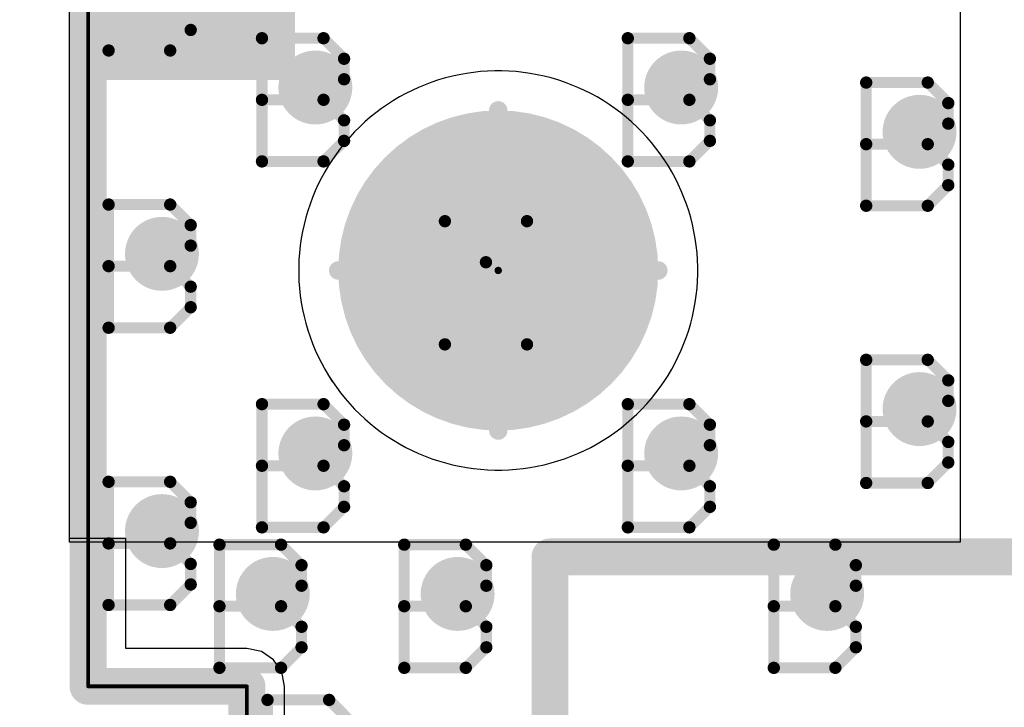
# Model space of a CAD drawing. Extents: x -1.6 to 9, y -2.8 to 5.2.
# Tile 32 of 197: x -0.019 to 0.248, y 0.669 to 0.855. Entities that reach past the tile are written whole.
import ezdxf

# ---------------------------------------------------------------- set-up
doc = ezdxf.new("R2010")
doc.units = 0
doc.layers.get('0').update_dxf_attribs({"linetype": 'CONTINUOUS'})
for name, color, linetype in [('dfn6-15-57-c_board_dimension', 6, 'CONTINUOUS'), ('dfn6-15-57-c_copper_signal_1', 1, 'CONTINUOUS'), ('dfn6-15-57-c_copper_signal_2', 1, 'CONTINUOUS'), ('dfn6-15-57-c_copper_signal_bot', 5, 'CONTINUOUS'), ('dfn6-15-57-c_copper_signal_top', 1, 'CONTINUOUS'), ('dfn6-15-57-c_document', 1, 'CONTINUOUS'), ('dfn6-15-57-c_drawing_1', 1, 'CONTINUOUS'), ('dfn6-15-57-c_drillmap_1', 1, 'CONTINUOUS'), ('dfn6-15-57-c_npth_drill', 1, 'CONTINUOUS'), ('dfn6-15-57-c_profile', 1, 'CONTINUOUS'), ('dfn6-15-57-c_pth_drill', 1, 'CONTINUOUS'), ('dfn6-15-57-c_soldermask_bot', 1, 'CONTINUOUS'), ('dfn6-15-57-c_soldermask_top', 1, 'CONTINUOUS')]:
    doc.layers.add(name, color=color, linetype=linetype)

# ---------------------------------------------------------------- blocks, each defined once
blk = doc.blocks.new('D10')
at = {"const_width": 0.115}
blk.add_lwpolyline([(-0.025, 0), (0.025, 0)], dxfattribs=at)
blk = doc.blocks.new('D15')
at = {"const_width": 0.01}
blk.add_lwpolyline([(-0.005, 0, 1), (0.005, 0, 1)], format="xyb", close=True, dxfattribs=at)
blk = doc.blocks.new('D19')
at = {"const_width": 0.27}
blk.add_lwpolyline([(-0.025, 0), (0.025, 0)], dxfattribs=at)
blk = doc.blocks.new('D21')
at = {"const_width": 0.27}
blk.add_lwpolyline([(-0.025, 0), (0.025, 0)], dxfattribs=at)
blk = doc.blocks.new('D23')
at = {"const_width": 0.272}
blk.add_lwpolyline([(-0.026, 0), (0.026, 0)], dxfattribs=at)
blk = doc.blocks.new('D24')
at = {"const_width": 0.001}
blk.add_lwpolyline([(-0.0005, 0, 1), (0.0005, 0, 1)], format="xyb", close=True, dxfattribs=at)
blk = doc.blocks.new('D29')
at = {"const_width": 0.006}
blk.add_lwpolyline([(-0.003, 0, 1), (0.003, 0, 1)], format="xyb", close=True, dxfattribs=at)
blk = doc.blocks.new('D31')
at = {"const_width": 0.005}
blk.add_lwpolyline([(-0.0025, 0, 1), (0.0025, 0, 1)], format="xyb", close=True, dxfattribs=at)
blk = doc.blocks.new('D36')
at = {"const_width": 0.0005}
blk.add_lwpolyline([(-0.00025, 0, 1), (0.00025, 0, 1)], format="xyb", close=True, dxfattribs=at)
blk = doc.blocks.new('D37')
at = {"const_width": 0.043305}
blk.add_lwpolyline([(-0.021653, 0, 1), (0.021653, 0, 1)], format="xyb", close=True, dxfattribs=at)
blk = doc.blocks.new('D38')
at = {"const_width": 0.005}
blk.add_lwpolyline([(-0.0025, 0, 1), (0.0025, 0, 1)], format="xyb", close=True, dxfattribs=at)
blk = doc.blocks.new('D42')
at = {"const_width": 0.001667}
blk.add_lwpolyline([(-0.000833, 0, 1), (0.000833, 0, 1)], format="xyb", close=True, dxfattribs=at)
blk = doc.blocks.new('D25')
at = {"const_width": 0.0025}
blk.add_lwpolyline([(-0.00125, 0, 1), (0.00125, 0, 1)], format="xyb", close=True, dxfattribs=at)

msp = doc.modelspace()

# ---------------------------------------------------------------- linework, layer by layer
at = {"layer": 'dfn6-15-57-c_board_dimension', "color": 6, "const_width": 0.01}
for points in [[(0, 0.675), (0, 1.5)], [(0, 0.675), (0.043, 0.675)], [(0.043, 0), (0.043, 0.675)]]:
    msp.add_lwpolyline(points, dxfattribs=at)
at = {"layer": 'dfn6-15-57-c_copper_signal_1', "color": 1}
for points in [[(0.053195, 0.585), (0.053195, 0.675), (0.052419, 0.678901), (0.050209, 0.682209), (0.046901, 0.684419), (0.042999, 0.685195), (0.010195, 0.685195), (0.010195, 0.715), (-0.005, 0.715), (-0.005, 1.235), (0.010195, 1.235), (0.010195, 1.489805), (0.589805, 1.489805), (0.589805, 1.235)], [(0.111, 0.8415), (0.110036, 0.841491), (0.10811, 0.841423), (0.106187, 0.841285), (0.10427, 0.841079), (0.102362, 0.840805), (0.100465, 0.840462), (0.098581, 0.840053), (0.096714, 0.839576), (0.094864, 0.839033), (0.093035, 0.838424), (0.091229, 0.83775), (0.089448, 0.837013), (0.087694, 0.836212), (0.085971, 0.835349), (0.084279, 0.834425), (0.082621, 0.833442), (0.080999, 0.832399), (0.079416, 0.8313), (0.077873, 0.830145), (0.076371, 0.828935), (0.074915, 0.827673), (0.073504, 0.826359), (0.072141, 0.824996), (0.070827, 0.823585), (0.069565, 0.822128), (0.068355, 0.820627), (0.0672, 0.819084), (0.066101, 0.817501), (0.065058, 0.815879), (0.064075, 0.814221), (0.063151, 0.812529), (0.062288, 0.810806), (0.061487, 0.809052), (0.06075, 0.807271), (0.060076, 0.805465), (0.059467, 0.803636), (0.058924, 0.801786), (0.058447, 0.799918), (0.058038, 0.798037), (0.058037, 0.798033), (0.057695, 0.796138), (0.057421, 0.79423), (0.057215, 0.792313), (0.057077, 0.79039), (0.057009, 0.788464), (0.057, 0.7875), (0.057009, 0.786536), (0.057077, 0.78461), (0.057215, 0.782687), (0.057421, 0.78077), (0.057695, 0.778862), (0.058037, 0.776967), (0.058038, 0.776963), (0.058447, 0.775081), (0.058924, 0.773214), (0.059467, 0.771364), (0.060076, 0.769535), (0.06075, 0.767729), (0.061487, 0.765948), (0.062288, 0.764194), (0.063151, 0.762471), (0.064075, 0.760779), (0.065058, 0.759121), (0.066101, 0.757499), (0.0672, 0.755916), (0.068355, 0.754372), (0.069565, 0.752871), (0.070827, 0.751415), (0.072141, 0.750004), (0.073504, 0.748641), (0.074915, 0.747327), (0.076371, 0.746065), (0.077873, 0.744855), (0.079416, 0.7437), (0.080999, 0.742601), (0.082621, 0.741558), (0.084279, 0.740575), (0.085971, 0.739651), (0.087694, 0.738788), (0.089448, 0.737987), (0.091229, 0.73725), (0.093035, 0.736576), (0.094864, 0.735967), (0.096714, 0.735424), (0.098581, 0.734947), (0.100463, 0.734538), (0.100467, 0.734537), (0.102362, 0.734195), (0.10427, 0.733921), (0.106187, 0.733715), (0.10811, 0.733577), (0.110036, 0.733509), (0.111, 0.7335), (0.111964, 0.733509), (0.11389, 0.733577), (0.115813, 0.733715), (0.11773, 0.733921), (0.119638, 0.734195), (0.121533, 0.734537), (0.121537, 0.734538), (0.123418, 0.734947), (0.125286, 0.735424), (0.127136, 0.735967), (0.128965, 0.736576), (0.130771, 0.73725), (0.132552, 0.737987), (0.134305, 0.738788), (0.136029, 0.739651), (0.137721, 0.740575), (0.139379, 0.741558), (0.141001, 0.742601), (0.142584, 0.7437), (0.144127, 0.744855), (0.145628, 0.746065), (0.147085, 0.747327), (0.148496, 0.748641), (0.149859, 0.750004), (0.151173, 0.751415), (0.152435, 0.752871), (0.153645, 0.754372), (0.1548, 0.755916), (0.155899, 0.757499), (0.156941, 0.759121), (0.157925, 0.760779), (0.158849, 0.762471), (0.159712, 0.764194), (0.160513, 0.765948), (0.16125, 0.767729), (0.161924, 0.769535), (0.162533, 0.771364), (0.163076, 0.773214), (0.163553, 0.775081), (0.163962, 0.776965), (0.164305, 0.778862), (0.164579, 0.78077), (0.164785, 0.782687), (0.164923, 0.78461), (0.164991, 0.786536), (0.165, 0.7875), (0.164991, 0.788464), (0.164923, 0.79039), (0.164785, 0.792313), (0.164579, 0.79423), (0.164305, 0.796138), (0.163962, 0.798035), (0.163553, 0.799918), (0.163076, 0.801786), (0.162533, 0.803636), (0.161924, 0.805465), (0.16125, 0.807271), (0.160513, 0.809052), (0.159712, 0.810806), (0.158849, 0.812529), (0.157925, 0.814221), (0.156941, 0.815879), (0.155899, 0.817501), (0.1548, 0.819084), (0.153645, 0.820627), (0.152435, 0.822128), (0.151173, 0.823585), (0.149859, 0.824996), (0.148496, 0.826359), (0.147085, 0.827673), (0.145628, 0.828935), (0.144127, 0.830145), (0.142584, 0.8313), (0.141001, 0.832399), (0.139379, 0.833442), (0.137721, 0.834425), (0.136029, 0.835349), (0.134305, 0.836212), (0.132552, 0.837013), (0.130771, 0.83775), (0.128965, 0.838424), (0.127136, 0.839033), (0.125286, 0.839576), (0.123418, 0.840053), (0.121535, 0.840462), (0.119638, 0.840805), (0.11773, 0.841079), (0.115813, 0.841285), (0.11389, 0.841423), (0.111964, 0.841491), (0.111, 0.8415)]]:
    msp.add_lwpolyline(points, dxfattribs=at)
at = {"layer": 'dfn6-15-57-c_copper_signal_2', "color": 1}
for points in [[(0.053195, 0.585), (0.053195, 0.675), (0.052419, 0.678901), (0.050209, 0.682209), (0.046901, 0.684419), (0.042999, 0.685195), (0.010195, 0.685195), (0.010195, 0.715), (-0.005, 0.715), (-0.005, 1.235), (0.010195, 1.235), (0.010195, 1.489805), (0.589805, 1.489805), (0.589805, 1.235)], [(0.111, 0.8415), (0.110036, 0.841491), (0.10811, 0.841423), (0.106187, 0.841285), (0.10427, 0.841079), (0.102362, 0.840805), (0.100465, 0.840462), (0.098581, 0.840053), (0.096714, 0.839576), (0.094864, 0.839033), (0.093035, 0.838424), (0.091229, 0.83775), (0.089448, 0.837013), (0.087694, 0.836212), (0.085971, 0.835349), (0.084279, 0.834425), (0.082621, 0.833442), (0.080999, 0.832399), (0.079416, 0.8313), (0.077873, 0.830145), (0.076371, 0.828935), (0.074915, 0.827673), (0.073504, 0.826359), (0.072141, 0.824996), (0.070827, 0.823585), (0.069565, 0.822128), (0.068355, 0.820627), (0.0672, 0.819084), (0.066101, 0.817501), (0.065058, 0.815879), (0.064075, 0.814221), (0.063151, 0.812529), (0.062288, 0.810806), (0.061487, 0.809052), (0.06075, 0.807271), (0.060076, 0.805465), (0.059467, 0.803636), (0.058924, 0.801786), (0.058447, 0.799918), (0.058038, 0.798037), (0.058037, 0.798033), (0.057695, 0.796138), (0.057421, 0.79423), (0.057215, 0.792313), (0.057077, 0.79039), (0.057009, 0.788464), (0.057, 0.7875), (0.057009, 0.786536), (0.057077, 0.78461), (0.057215, 0.782687), (0.057421, 0.78077), (0.057695, 0.778862), (0.058037, 0.776967), (0.058038, 0.776963), (0.058447, 0.775081), (0.058924, 0.773214), (0.059467, 0.771364), (0.060076, 0.769535), (0.06075, 0.767729), (0.061487, 0.765948), (0.062288, 0.764194), (0.063151, 0.762471), (0.064075, 0.760779), (0.065058, 0.759121), (0.066101, 0.757499), (0.0672, 0.755916), (0.068355, 0.754372), (0.069565, 0.752871), (0.070827, 0.751415), (0.072141, 0.750004), (0.073504, 0.748641), (0.074915, 0.747327), (0.076371, 0.746065), (0.077873, 0.744855), (0.079416, 0.7437), (0.080999, 0.742601), (0.082621, 0.741558), (0.084279, 0.740575), (0.085971, 0.739651), (0.087694, 0.738788), (0.089448, 0.737987), (0.091229, 0.73725), (0.093035, 0.736576), (0.094864, 0.735967), (0.096714, 0.735424), (0.098581, 0.734947), (0.100463, 0.734538), (0.100467, 0.734537), (0.102362, 0.734195), (0.10427, 0.733921), (0.106187, 0.733715), (0.10811, 0.733577), (0.110036, 0.733509), (0.111, 0.7335), (0.111964, 0.733509), (0.11389, 0.733577), (0.115813, 0.733715), (0.11773, 0.733921), (0.119638, 0.734195), (0.121533, 0.734537), (0.121537, 0.734538), (0.123418, 0.734947), (0.125286, 0.735424), (0.127136, 0.735967), (0.128965, 0.736576), (0.130771, 0.73725), (0.132552, 0.737987), (0.134305, 0.738788), (0.136029, 0.739651), (0.137721, 0.740575), (0.139379, 0.741558), (0.141001, 0.742601), (0.142584, 0.7437), (0.144127, 0.744855), (0.145628, 0.746065), (0.147085, 0.747327), (0.148496, 0.748641), (0.149859, 0.750004), (0.151173, 0.751415), (0.152435, 0.752871), (0.153645, 0.754372), (0.1548, 0.755916), (0.155899, 0.757499), (0.156941, 0.759121), (0.157925, 0.760779), (0.158849, 0.762471), (0.159712, 0.764194), (0.160513, 0.765948), (0.16125, 0.767729), (0.161924, 0.769535), (0.162533, 0.771364), (0.163076, 0.773214), (0.163553, 0.775081), (0.163962, 0.776965), (0.164305, 0.778862), (0.164579, 0.78077), (0.164785, 0.782687), (0.164923, 0.78461), (0.164991, 0.786536), (0.165, 0.7875), (0.164991, 0.788464), (0.164923, 0.79039), (0.164785, 0.792313), (0.164579, 0.79423), (0.164305, 0.796138), (0.163962, 0.798035), (0.163553, 0.799918), (0.163076, 0.801786), (0.162533, 0.803636), (0.161924, 0.805465), (0.16125, 0.807271), (0.160513, 0.809052), (0.159712, 0.810806), (0.158849, 0.812529), (0.157925, 0.814221), (0.156941, 0.815879), (0.155899, 0.817501), (0.1548, 0.819084), (0.153645, 0.820627), (0.152435, 0.822128), (0.151173, 0.823585), (0.149859, 0.824996), (0.148496, 0.826359), (0.147085, 0.827673), (0.145628, 0.828935), (0.144127, 0.830145), (0.142584, 0.8313), (0.141001, 0.832399), (0.139379, 0.833442), (0.137721, 0.834425), (0.136029, 0.835349), (0.134305, 0.836212), (0.132552, 0.837013), (0.130771, 0.83775), (0.128965, 0.838424), (0.127136, 0.839033), (0.125286, 0.839576), (0.123418, 0.840053), (0.121535, 0.840462), (0.119638, 0.840805), (0.11773, 0.841079), (0.115813, 0.841285), (0.11389, 0.841423), (0.111964, 0.841491), (0.111, 0.8415)]]:
    msp.add_lwpolyline(points, dxfattribs=at)
at = {"layer": 'dfn6-15-57-c_copper_signal_bot', "color": 5}
for points in [[(0.053195, 0.585), (0.053195, 0.675), (0.052419, 0.678901), (0.050209, 0.682209), (0.046901, 0.684419), (0.042999, 0.685195), (0.010195, 0.685195), (0.010195, 0.715), (-0.005, 0.715), (-0.005, 1.235), (0.010195, 1.235), (0.010195, 1.489805), (0.589805, 1.489805), (0.589805, 1.235)], [(0.111, 0.8415), (0.110036, 0.841491), (0.10811, 0.841423), (0.106187, 0.841285), (0.10427, 0.841079), (0.102362, 0.840805), (0.100465, 0.840462), (0.098581, 0.840053), (0.096714, 0.839576), (0.094864, 0.839033), (0.093035, 0.838424), (0.091229, 0.83775), (0.089448, 0.837013), (0.087694, 0.836212), (0.085971, 0.835349), (0.084279, 0.834425), (0.082621, 0.833442), (0.080999, 0.832399), (0.079416, 0.8313), (0.077873, 0.830145), (0.076371, 0.828935), (0.074915, 0.827673), (0.073504, 0.826359), (0.072141, 0.824996), (0.070827, 0.823585), (0.069565, 0.822128), (0.068355, 0.820627), (0.0672, 0.819084), (0.066101, 0.817501), (0.065058, 0.815879), (0.064075, 0.814221), (0.063151, 0.812529), (0.062288, 0.810806), (0.061487, 0.809052), (0.06075, 0.807271), (0.060076, 0.805465), (0.059467, 0.803636), (0.058924, 0.801786), (0.058447, 0.799918), (0.058038, 0.798037), (0.058037, 0.798033), (0.057695, 0.796138), (0.057421, 0.79423), (0.057215, 0.792313), (0.057077, 0.79039), (0.057009, 0.788464), (0.057, 0.7875), (0.057009, 0.786536), (0.057077, 0.78461), (0.057215, 0.782687), (0.057421, 0.78077), (0.057695, 0.778862), (0.058037, 0.776967), (0.058038, 0.776963), (0.058447, 0.775081), (0.058924, 0.773214), (0.059467, 0.771364), (0.060076, 0.769535), (0.06075, 0.767729), (0.061487, 0.765948), (0.062288, 0.764194), (0.063151, 0.762471), (0.064075, 0.760779), (0.065058, 0.759121), (0.066101, 0.757499), (0.0672, 0.755916), (0.068355, 0.754372), (0.069565, 0.752871), (0.070827, 0.751415), (0.072141, 0.750004), (0.073504, 0.748641), (0.074915, 0.747327), (0.076371, 0.746065), (0.077873, 0.744855), (0.079416, 0.7437), (0.080999, 0.742601), (0.082621, 0.741558), (0.084279, 0.740575), (0.085971, 0.739651), (0.087694, 0.738788), (0.089448, 0.737987), (0.091229, 0.73725), (0.093035, 0.736576), (0.094864, 0.735967), (0.096714, 0.735424), (0.098581, 0.734947), (0.100463, 0.734538), (0.100467, 0.734537), (0.102362, 0.734195), (0.10427, 0.733921), (0.106187, 0.733715), (0.10811, 0.733577), (0.110036, 0.733509), (0.111, 0.7335), (0.111964, 0.733509), (0.11389, 0.733577), (0.115813, 0.733715), (0.11773, 0.733921), (0.119638, 0.734195), (0.121533, 0.734537), (0.121537, 0.734538), (0.123418, 0.734947), (0.125286, 0.735424), (0.127136, 0.735967), (0.128965, 0.736576), (0.130771, 0.73725), (0.132552, 0.737987), (0.134305, 0.738788), (0.136029, 0.739651), (0.137721, 0.740575), (0.139379, 0.741558), (0.141001, 0.742601), (0.142584, 0.7437), (0.144127, 0.744855), (0.145628, 0.746065), (0.147085, 0.747327), (0.148496, 0.748641), (0.149859, 0.750004), (0.151173, 0.751415), (0.152435, 0.752871), (0.153645, 0.754372), (0.1548, 0.755916), (0.155899, 0.757499), (0.156941, 0.759121), (0.157925, 0.760779), (0.158849, 0.762471), (0.159712, 0.764194), (0.160513, 0.765948), (0.16125, 0.767729), (0.161924, 0.769535), (0.162533, 0.771364), (0.163076, 0.773214), (0.163553, 0.775081), (0.163962, 0.776965), (0.164305, 0.778862), (0.164579, 0.78077), (0.164785, 0.782687), (0.164923, 0.78461), (0.164991, 0.786536), (0.165, 0.7875), (0.164991, 0.788464), (0.164923, 0.79039), (0.164785, 0.792313), (0.164579, 0.79423), (0.164305, 0.796138), (0.163962, 0.798035), (0.163553, 0.799918), (0.163076, 0.801786), (0.162533, 0.803636), (0.161924, 0.805465), (0.16125, 0.807271), (0.160513, 0.809052), (0.159712, 0.810806), (0.158849, 0.812529), (0.157925, 0.814221), (0.156941, 0.815879), (0.155899, 0.817501), (0.1548, 0.819084), (0.153645, 0.820627), (0.152435, 0.822128), (0.151173, 0.823585), (0.149859, 0.824996), (0.148496, 0.826359), (0.147085, 0.827673), (0.145628, 0.828935), (0.144127, 0.830145), (0.142584, 0.8313), (0.141001, 0.832399), (0.139379, 0.833442), (0.137721, 0.834425), (0.136029, 0.835349), (0.134305, 0.836212), (0.132552, 0.837013), (0.130771, 0.83775), (0.128965, 0.838424), (0.127136, 0.839033), (0.125286, 0.839576), (0.123418, 0.840053), (0.121535, 0.840462), (0.119638, 0.840805), (0.11773, 0.841079), (0.115813, 0.841285), (0.11389, 0.841423), (0.111964, 0.841491), (0.111, 0.8415)]]:
    msp.add_lwpolyline(points, dxfattribs=at)
at = {"layer": 'dfn6-15-57-c_copper_signal_top', "color": 1}
for points in [[(0.053195, 0.585), (0.053195, 0.675), (0.052419, 0.678901), (0.050209, 0.682209), (0.046901, 0.684419), (0.042999, 0.685195), (0.010195, 0.685195), (0.010195, 0.715), (-0.005, 0.715), (-0.005, 0.955), (0.065, 0.955), (0.065, 0.955), (0.257153, 0.955)], [(0.111, 0.8415), (0.110036, 0.841491), (0.10811, 0.841422), (0.106187, 0.841285), (0.10427, 0.841079), (0.102362, 0.840804), (0.100465, 0.840462), (0.098581, 0.840053), (0.096714, 0.839576), (0.094864, 0.839033), (0.093035, 0.838424), (0.091229, 0.83775), (0.089448, 0.837013), (0.087694, 0.836212), (0.085971, 0.835349), (0.084279, 0.834425), (0.082621, 0.833441), (0.080999, 0.832399), (0.079416, 0.8313), (0.077873, 0.830145), (0.076371, 0.828935), (0.074915, 0.827673), (0.073504, 0.826359), (0.072141, 0.824996), (0.070827, 0.823585), (0.069565, 0.822128), (0.068355, 0.820627), (0.0672, 0.819084), (0.066101, 0.817501), (0.065058, 0.815879), (0.064075, 0.814221), (0.063151, 0.812529), (0.062288, 0.810806), (0.061487, 0.809052), (0.060749, 0.807271), (0.060076, 0.805465), (0.059467, 0.803636), (0.058924, 0.801786), (0.058447, 0.799918), (0.058038, 0.798036), (0.058037, 0.798034), (0.057695, 0.796138), (0.057421, 0.79423), (0.057215, 0.792313), (0.057077, 0.79039), (0.057009, 0.788464), (0.057, 0.7875), (0.057009, 0.786536), (0.057077, 0.78461), (0.057215, 0.782687), (0.057421, 0.78077), (0.057695, 0.778862), (0.058037, 0.776968), (0.058038, 0.776962), (0.058447, 0.775081), (0.058924, 0.773214), (0.059467, 0.771364), (0.060076, 0.769535), (0.060749, 0.767729), (0.061487, 0.765948), (0.062288, 0.764194), (0.063151, 0.762471), (0.064075, 0.760779), (0.065058, 0.759121), (0.066096, 0.757506), (0.066105, 0.757493), (0.0672, 0.755916), (0.068355, 0.754372), (0.069565, 0.752871), (0.070827, 0.751415), (0.072141, 0.750004), (0.073504, 0.748641), (0.074915, 0.747327), (0.076371, 0.746065), (0.077873, 0.744855), (0.079416, 0.7437), (0.080993, 0.742605), (0.081006, 0.742596), (0.082621, 0.741558), (0.084279, 0.740575), (0.085971, 0.739651), (0.087694, 0.738788), (0.089448, 0.737987), (0.091229, 0.73725), (0.093035, 0.736576), (0.094864, 0.735967), (0.096714, 0.735424), (0.098581, 0.734947), (0.100462, 0.734538), (0.100468, 0.734537), (0.102362, 0.734195), (0.10427, 0.733921), (0.106187, 0.733715), (0.10811, 0.733577), (0.110036, 0.733509), (0.111, 0.7335), (0.111964, 0.733509), (0.11389, 0.733577), (0.115813, 0.733715), (0.11773, 0.733921), (0.119638, 0.734195), (0.121533, 0.734537), (0.121537, 0.734538), (0.123418, 0.734947), (0.125286, 0.735424), (0.127136, 0.735967), (0.128965, 0.736576), (0.130771, 0.73725), (0.132552, 0.737987), (0.134305, 0.738788), (0.136029, 0.739651), (0.137721, 0.740575), (0.139379, 0.741558), (0.140997, 0.742598), (0.141005, 0.742603), (0.142584, 0.7437), (0.144127, 0.744855), (0.145628, 0.746065), (0.147085, 0.747327), (0.148496, 0.748641), (0.149859, 0.750004), (0.151173, 0.751415), (0.152435, 0.752871), (0.153645, 0.754372), (0.1548, 0.755916), (0.155898, 0.757496), (0.155901, 0.757502), (0.156941, 0.759121), (0.157925, 0.760779), (0.158849, 0.762471), (0.159712, 0.764194), (0.160513, 0.765948), (0.16125, 0.767729), (0.161924, 0.769535), (0.162533, 0.771364), (0.163076, 0.773214), (0.163553, 0.775081), (0.163962, 0.776965), (0.164305, 0.778862), (0.164579, 0.78077), (0.164785, 0.782687), (0.164923, 0.78461), (0.164991, 0.786536), (0.165, 0.7875), (0.165, 0.7875), (0.165, 0.7875), (0.165, 0.7875), (0.164991, 0.788464), (0.164923, 0.79039), (0.164785, 0.792313), (0.164579, 0.79423), (0.164305, 0.796138), (0.163962, 0.798035), (0.163553, 0.799918), (0.163076, 0.801786), (0.162533, 0.803636), (0.161924, 0.805465), (0.16125, 0.807271), (0.160513, 0.809052), (0.159712, 0.810806), (0.158849, 0.812529), (0.157925, 0.814221), (0.156941, 0.815879), (0.155899, 0.817501), (0.1548, 0.819084), (0.153645, 0.820627), (0.152435, 0.822128), (0.151173, 0.823585), (0.149859, 0.824996), (0.148496, 0.826359), (0.147085, 0.827673), (0.145628, 0.828935), (0.144127, 0.830145), (0.142584, 0.8313), (0.141001, 0.832399), (0.139379, 0.833442), (0.137721, 0.834425), (0.136029, 0.835349), (0.134305, 0.836212), (0.132552, 0.837013), (0.130771, 0.83775), (0.128965, 0.838424), (0.127136, 0.839033), (0.125286, 0.839576), (0.123418, 0.840053), (0.121535, 0.840462), (0.119638, 0.840805), (0.11773, 0.841079), (0.115813, 0.841285), (0.11389, 0.841423), (0.111964, 0.841491), (0.111, 0.8415)]]:
    msp.add_lwpolyline(points, dxfattribs=at)
at = {"layer": 'dfn6-15-57-c_document', "color": 1, "const_width": 0.01}
for points in [[(0.125, 0.71), (0.475, 0.71)], [(0.125, 0.59), (0.125, 0.71)]]:
    msp.add_lwpolyline(points, dxfattribs=at)
at = {"layer": 'dfn6-15-57-c_drawing_1', "color": 1, "const_width": 0.003}
for points in [[(0.005559, 0.880328), (0.005559, 0.847006)], [(0.027774, 0.852559), (0.027774, 0.858113)], [(0.022221, 0.847006), (0.027774, 0.852559)], [(0.047062, 0.850326), (0.047062, 0.817003)], [(0.063723, 0.850326), (0.047062, 0.850326)], [(0.069277, 0.844772), (0.063723, 0.850326)], [(0.146057, 0.850326), (0.146057, 0.817003)], [(0.162718, 0.850326), (0.146057, 0.850326)], [(0.168272, 0.844772), (0.162718, 0.850326)], [(0.005559, 0.847006), (0.022221, 0.847006)], [(0.069277, 0.839218), (0.069277, 0.844772)], [(0.168272, 0.839218), (0.168272, 0.844772)], [(0.063723, 0.833664), (0.069277, 0.839218)], [(0.162718, 0.833664), (0.168272, 0.839218)], [(0.210559, 0.838328), (0.210559, 0.805006)], [(0.22722, 0.838328), (0.210559, 0.838328)], [(0.232774, 0.832774), (0.22722, 0.838328)], [(0.063723, 0.833664), (0.047062, 0.833664)], [(0.047062, 0.833664), (0.063723, 0.833664)], [(0.069277, 0.828111), (0.063723, 0.833664)], [(0.162718, 0.833664), (0.146057, 0.833664)], [(0.146057, 0.833664), (0.162718, 0.833664)], [(0.168272, 0.828111), (0.162718, 0.833664)], [(0.232774, 0.827221), (0.232774, 0.832774)], [(0.069277, 0.822557), (0.069277, 0.828111)], [(0.168272, 0.822557), (0.168272, 0.828111)], [(0.22722, 0.821667), (0.232774, 0.827221)], [(0.063723, 0.817003), (0.069277, 0.822557)], [(0.162718, 0.817003), (0.168272, 0.822557)], [(0.22722, 0.821667), (0.210559, 0.821667)], [(0.210559, 0.821667), (0.22722, 0.821667)], [(0.232774, 0.816113), (0.22722, 0.821667)], [(0.047062, 0.817003), (0.063723, 0.817003)], [(0.146057, 0.817003), (0.162718, 0.817003)], [(0.232774, 0.810559), (0.232774, 0.816113)], [(0.22722, 0.805006), (0.232774, 0.810559)], [(0.005559, 0.805328), (0.005559, 0.772006)], [(0.022221, 0.805328), (0.005559, 0.805328)], [(0.027774, 0.799774), (0.022221, 0.805328)], [(0.210559, 0.805006), (0.22722, 0.805006)], [(0.096559, 0.767506), (0.096559, 0.800828)], [(0.096559, 0.800828), (0.107667, 0.789721)], [(0.107667, 0.789721), (0.118774, 0.800828)], [(0.118774, 0.800828), (0.118774, 0.767506)], [(0.027774, 0.794221), (0.027774, 0.799774)], [(0.022221, 0.788667), (0.027774, 0.794221)], [(0.022221, 0.788667), (0.005559, 0.788667)], [(0.005559, 0.788667), (0.022221, 0.788667)], [(0.027774, 0.783113), (0.022221, 0.788667)], [(0.027774, 0.777559), (0.027774, 0.783113)], [(0.022221, 0.772006), (0.027774, 0.777559)], [(0.005559, 0.772006), (0.022221, 0.772006)], [(0.210559, 0.763328), (0.210559, 0.730006)], [(0.22722, 0.763328), (0.210559, 0.763328)], [(0.232774, 0.757774), (0.22722, 0.763328)], [(0.232774, 0.752221), (0.232774, 0.757774)], [(0.047062, 0.751331), (0.047062, 0.718008)], [(0.063723, 0.751331), (0.047062, 0.751331)], [(0.069277, 0.745777), (0.063723, 0.751331)], [(0.146057, 0.751331), (0.146057, 0.718008)], [(0.162718, 0.751331), (0.146057, 0.751331)], [(0.168272, 0.745777), (0.162718, 0.751331)], [(0.22722, 0.746667), (0.232774, 0.752221)], [(0.069277, 0.740223), (0.069277, 0.745777)], [(0.168272, 0.740223), (0.168272, 0.745777)], [(0.22722, 0.746667), (0.210559, 0.746667)], [(0.210559, 0.746667), (0.22722, 0.746667)], [(0.232774, 0.741113), (0.22722, 0.746667)], [(0.063723, 0.734669), (0.069277, 0.740223)], [(0.162718, 0.734669), (0.168272, 0.740223)], [(0.232774, 0.735559), (0.232774, 0.741113)], [(0.063723, 0.734669), (0.047062, 0.734669)], [(0.047062, 0.734669), (0.063723, 0.734669)], [(0.069277, 0.729116), (0.063723, 0.734669)], [(0.162718, 0.734669), (0.146057, 0.734669)], [(0.146057, 0.734669), (0.162718, 0.734669)], [(0.168272, 0.729116), (0.162718, 0.734669)], [(0.22722, 0.730006), (0.232774, 0.735559)], [(0.005559, 0.730328), (0.005559, 0.697006)], [(0.022221, 0.730328), (0.005559, 0.730328)], [(0.027774, 0.724774), (0.022221, 0.730328)], [(0.069277, 0.723562), (0.069277, 0.729116)], [(0.168272, 0.723562), (0.168272, 0.729116)], [(0.210559, 0.730006), (0.22722, 0.730006)], [(0.027774, 0.719221), (0.027774, 0.724774)], [(0.063723, 0.718008), (0.069277, 0.723562)], [(0.162718, 0.718008), (0.168272, 0.723562)], [(0.022221, 0.713667), (0.027774, 0.719221)], [(0.047062, 0.718008), (0.063723, 0.718008)], [(0.146057, 0.718008), (0.162718, 0.718008)], [(0.022221, 0.713667), (0.005559, 0.713667)], [(0.005559, 0.713667), (0.022221, 0.713667)], [(0.027774, 0.708113), (0.022221, 0.713667)], [(0.035559, 0.713328), (0.035559, 0.680006)], [(0.052221, 0.713328), (0.035559, 0.713328)], [(0.057774, 0.707774), (0.052221, 0.713328)], [(0.085559, 0.713328), (0.085559, 0.680006)], [(0.102221, 0.713328), (0.085559, 0.713328)], [(0.107774, 0.707774), (0.102221, 0.713328)], [(0.185559, 0.713328), (0.185559, 0.680006)], [(0.20222, 0.713328), (0.185559, 0.713328)], [(0.207774, 0.707774), (0.20222, 0.713328)], [(0.027774, 0.702559), (0.027774, 0.708113)], [(0.057774, 0.702221), (0.057774, 0.707774)], [(0.107774, 0.702221), (0.107774, 0.707774)], [(0.207774, 0.702221), (0.207774, 0.707774)], [(0.022221, 0.697006), (0.027774, 0.702559)], [(0.052221, 0.696667), (0.057774, 0.702221)], [(0.102221, 0.696667), (0.107774, 0.702221)], [(0.20222, 0.696667), (0.207774, 0.702221)], [(0.005559, 0.697006), (0.022221, 0.697006)], [(0.052221, 0.696667), (0.035559, 0.696667)], [(0.035559, 0.696667), (0.052221, 0.696667)], [(0.057774, 0.691113), (0.052221, 0.696667)], [(0.102221, 0.696667), (0.085559, 0.696667)], [(0.085559, 0.696667), (0.102221, 0.696667)], [(0.107774, 0.691113), (0.102221, 0.696667)], [(0.20222, 0.696667), (0.185559, 0.696667)], [(0.185559, 0.696667), (0.20222, 0.696667)], [(0.207774, 0.691113), (0.20222, 0.696667)], [(0.057774, 0.685559), (0.057774, 0.691113)], [(0.107774, 0.685559), (0.107774, 0.691113)], [(0.207774, 0.685559), (0.207774, 0.691113)], [(0.052221, 0.680006), (0.057774, 0.685559)], [(0.102221, 0.680006), (0.107774, 0.685559)], [(0.20222, 0.680006), (0.207774, 0.685559)], [(0.035559, 0.680006), (0.052221, 0.680006)], [(0.085559, 0.680006), (0.102221, 0.680006)], [(0.185559, 0.680006), (0.20222, 0.680006)], [(0.048559, 0.671328), (0.048559, 0.638006)], [(0.065221, 0.671328), (0.048559, 0.671328)], [(0.070774, 0.665774), (0.065221, 0.671328)]]:
    msp.add_lwpolyline(points, dxfattribs=at)
at = {"layer": 'dfn6-15-57-c_drillmap_1', "color": 1, "const_width": 0.005}
for points in [[(0.061502, 0.831997), (0.061502, 0.841997)], [(0.160498, 0.831997), (0.160498, 0.841997)], [(0.056502, 0.836997), (0.066502, 0.836997)], [(0.155498, 0.836997), (0.165498, 0.836997)], [(0.111, 0.744195), (0.111, 0.830805)], [(0.225, 0.82), (0.225, 0.83)], [(0.22, 0.825), (0.23, 0.825)], [(0.02, 0.787), (0.02, 0.797)], [(0.015, 0.792), (0.025, 0.792)], [(0.067695, 0.7875), (0.154305, 0.7875)], [(0.225, 0.745), (0.225, 0.755)], [(0.22, 0.75), (0.23, 0.75)], [(0.061502, 0.733003), (0.061502, 0.743003)], [(0.160498, 0.733003), (0.160498, 0.743003)], [(0.056502, 0.738003), (0.066502, 0.738003)], [(0.155498, 0.738003), (0.165498, 0.738003)], [(0.02, 0.712), (0.02, 0.722)], [(0.015, 0.717), (0.025, 0.717)], [(0.05, 0.695), (0.05, 0.705)], [(0.1, 0.695), (0.1, 0.705)], [(0.2, 0.695), (0.2, 0.705)], [(0.045, 0.7), (0.055, 0.7)], [(0.095, 0.7), (0.105, 0.7)], [(0.195, 0.7), (0.205, 0.7)]]:
    msp.add_lwpolyline(points, dxfattribs=at)
at = {"layer": 'dfn6-15-57-c_profile', "color": 1, "const_width": 0.001}
for points in [[(0, 0.675), (0, 1.5)], [(0.043, 0.675), (0, 0.675)], [(0.043, 0), (0.043, 0.675)]]:
    msp.add_lwpolyline(points, dxfattribs=at)
at = {"layer": 'dfn6-15-57-c_soldermask_bot', "color": 1}
msp.add_lwpolyline([(0.043, 0.586), (0.043, 0.675), (0, 0.675), (0, 0.714), (-0.005, 0.714), (-0.005, 1.236), (0, 1.236), (0, 1.5), (0.6, 1.5), (0.6, 1.236)], dxfattribs=at)
at = {"layer": 'dfn6-15-57-c_soldermask_top', "color": 1}
msp.add_lwpolyline([(0.236, 1.089), (0.0395, 1.089), (0.0395, 1.014), (0.247, 1.014), (0.247, 0.936), (0.0395, 0.936), (0.0395, 0.861), (0.236, 0.861), (0.236, 0.714), (-0.005, 0.714), (-0.005, 1.236), (0.236, 1.236), (0.236, 1.089)], dxfattribs=at)

# ---------------------------------------------------------------- block references
at = {"layer": 'dfn6-15-57-c_board_dimension'}
for p in [(0, 0.675), (0, 0.675), (0.043, 0.675), (0.043, 0.675)]:
    msp.add_blockref('D31', p, dxfattribs=at)
at = {"layer": 'dfn6-15-57-c_copper_signal_1'}
for name, p in [('D19', (0.03, 0.975)), ('D15', (0.061502, 0.836997)), ('D15', (0.160498, 0.836997)), ('D15', (0.225, 0.825)), ('D15', (0.02, 0.792)), ('D15', (0.225, 0.75)), ('D15', (0.061502, 0.738003)), ('D15', (0.160498, 0.738003)), ('D15', (0.02, 0.717)), ('D15', (0.05, 0.7)), ('D15', (0.1, 0.7)), ('D15', (0.2, 0.7))]:
    msp.add_blockref(name, p, dxfattribs=at)
at = {"layer": 'dfn6-15-57-c_copper_signal_2'}
for name, p in [('D19', (0.03, 0.975)), ('D15', (0.061502, 0.836997)), ('D15', (0.160498, 0.836997)), ('D15', (0.225, 0.825)), ('D15', (0.02, 0.792)), ('D15', (0.225, 0.75)), ('D15', (0.061502, 0.738003)), ('D15', (0.160498, 0.738003)), ('D15', (0.02, 0.717)), ('D15', (0.05, 0.7)), ('D15', (0.1, 0.7)), ('D15', (0.2, 0.7))]:
    msp.add_blockref(name, p, dxfattribs=at)
at = {"layer": 'dfn6-15-57-c_copper_signal_bot'}
for name, p in [('D21', (0.03, 0.975)), ('D15', (0.061502, 0.836997)), ('D15', (0.160498, 0.836997)), ('D15', (0.225, 0.825)), ('D15', (0.02, 0.792)), ('D15', (0.225, 0.75)), ('D15', (0.061502, 0.738003)), ('D15', (0.160498, 0.738003)), ('D15', (0.02, 0.717)), ('D15', (0.05, 0.7)), ('D15', (0.1, 0.7)), ('D15', (0.2, 0.7))]:
    msp.add_blockref(name, p, dxfattribs=at)
at = {"layer": 'dfn6-15-57-c_copper_signal_top'}
for name, p in [('D10', (0.03, 0.8975)), ('D15', (0.061502, 0.836997)), ('D15', (0.160498, 0.836997)), ('D15', (0.225, 0.825)), ('D15', (0.02, 0.792)), ('D15', (0.225, 0.75)), ('D15', (0.061502, 0.738003)), ('D15', (0.160498, 0.738003)), ('D15', (0.02, 0.717)), ('D15', (0.05, 0.7)), ('D15', (0.1, 0.7)), ('D15', (0.2, 0.7))]:
    msp.add_blockref(name, p, dxfattribs=at)
at = {"layer": 'dfn6-15-57-c_document'}
msp.add_blockref('D31', (0.125, 0.71), dxfattribs=at)
msp.add_blockref('D31', (0.125, 0.71), dxfattribs=at)
at = {"layer": 'dfn6-15-57-c_drawing_1'}
for p in [(0.027774, 0.852559), (0.047062, 0.850326), (0.047062, 0.850326), (0.063723, 0.850326), (0.146057, 0.850326), (0.146057, 0.850326), (0.162718, 0.850326), (0.005559, 0.847006), (0.022221, 0.847006), (0.069277, 0.844772), (0.168272, 0.844772), (0.069277, 0.839218), (0.168272, 0.839218), (0.210559, 0.838328), (0.210559, 0.838328), (0.22722, 0.838328), (0.047062, 0.833664), (0.063723, 0.833664), (0.063723, 0.833664), (0.146057, 0.833664), (0.162718, 0.833664), (0.162718, 0.833664), (0.232774, 0.832774), (0.069277, 0.828111), (0.168272, 0.828111), (0.232774, 0.827221), (0.069277, 0.822557), (0.168272, 0.822557), (0.210559, 0.821667), (0.22722, 0.821667), (0.22722, 0.821667), (0.047062, 0.817003), (0.063723, 0.817003), (0.146057, 0.817003), (0.162718, 0.817003), (0.232774, 0.816113), (0.232774, 0.810559), (0.005559, 0.805328), (0.005559, 0.805328), (0.022221, 0.805328), (0.210559, 0.805006), (0.22722, 0.805006), (0.096559, 0.800828), (0.118774, 0.800828), (0.027774, 0.799774), (0.027774, 0.794221), (0.107667, 0.789721), (0.005559, 0.788667), (0.022221, 0.788667), (0.022221, 0.788667), (0.027774, 0.783113), (0.027774, 0.777559), (0.005559, 0.772006), (0.022221, 0.772006), (0.096559, 0.767506), (0.118774, 0.767506), (0.210559, 0.763328), (0.210559, 0.763328), (0.22722, 0.763328), (0.232774, 0.757774), (0.047062, 0.751331), (0.047062, 0.751331), (0.063723, 0.751331), (0.146057, 0.751331), (0.146057, 0.751331), (0.162718, 0.751331), (0.232774, 0.752221), (0.069277, 0.745777), (0.168272, 0.745777), (0.210559, 0.746667), (0.22722, 0.746667), (0.22722, 0.746667), (0.069277, 0.740223), (0.168272, 0.740223), (0.232774, 0.741113), (0.047062, 0.734669), (0.063723, 0.734669), (0.063723, 0.734669), (0.146057, 0.734669), (0.162718, 0.734669), (0.162718, 0.734669), (0.232774, 0.735559), (0.005559, 0.730328), (0.005559, 0.730328), (0.022221, 0.730328), (0.069277, 0.729116), (0.168272, 0.729116), (0.210559, 0.730006), (0.22722, 0.730006), (0.027774, 0.724774), (0.069277, 0.723562), (0.168272, 0.723562), (0.027774, 0.719221), (0.047062, 0.718008), (0.063723, 0.718008), (0.146057, 0.718008), (0.162718, 0.718008), (0.005559, 0.713667), (0.022221, 0.713667), (0.022221, 0.713667), (0.035559, 0.713328), (0.035559, 0.713328), (0.052221, 0.713328), (0.085559, 0.713328), (0.085559, 0.713328), (0.102221, 0.713328), (0.185559, 0.713328), (0.185559, 0.713328), (0.20222, 0.713328), (0.027774, 0.708113), (0.057774, 0.707774), (0.107774, 0.707774), (0.207774, 0.707774), (0.027774, 0.702559), (0.057774, 0.702221), (0.107774, 0.702221), (0.207774, 0.702221), (0.005559, 0.697006), (0.022221, 0.697006), (0.035559, 0.696667), (0.052221, 0.696667), (0.052221, 0.696667), (0.085559, 0.696667), (0.102221, 0.696667), (0.102221, 0.696667), (0.185559, 0.696667), (0.20222, 0.696667), (0.20222, 0.696667), (0.057774, 0.691113), (0.107774, 0.691113), (0.207774, 0.691113), (0.057774, 0.685559), (0.107774, 0.685559), (0.207774, 0.685559), (0.035559, 0.680006), (0.052221, 0.680006), (0.085559, 0.680006), (0.102221, 0.680006), (0.185559, 0.680006), (0.20222, 0.680006), (0.048559, 0.671328), (0.048559, 0.671328), (0.065221, 0.671328)]:
    msp.add_blockref('D42', p, dxfattribs=at)
at = {"layer": 'dfn6-15-57-c_drillmap_1'}
for p in [(0.061502, 0.841997), (0.160498, 0.841997), (0.056502, 0.836997), (0.066502, 0.836997), (0.155498, 0.836997), (0.165498, 0.836997), (0.061502, 0.831997), (0.160498, 0.831997), (0.111, 0.830805), (0.225, 0.83), (0.22, 0.825), (0.23, 0.825), (0.225, 0.82), (0.02, 0.797), (0.015, 0.792), (0.025, 0.792), (0.02, 0.787), (0.067695, 0.7875), (0.154305, 0.7875), (0.225, 0.755), (0.22, 0.75), (0.23, 0.75), (0.111, 0.744195), (0.225, 0.745), (0.061502, 0.743003), (0.160498, 0.743003), (0.056502, 0.738003), (0.066502, 0.738003), (0.155498, 0.738003), (0.165498, 0.738003), (0.061502, 0.733003), (0.160498, 0.733003), (0.02, 0.722), (0.015, 0.717), (0.025, 0.717), (0.02, 0.712), (0.05, 0.705), (0.1, 0.705), (0.2, 0.705), (0.045, 0.7), (0.055, 0.7), (0.095, 0.7), (0.105, 0.7), (0.195, 0.7), (0.205, 0.7), (0.05, 0.695), (0.1, 0.695), (0.2, 0.695)]:
    msp.add_blockref('D25', p, dxfattribs=at)
at = {"layer": 'dfn6-15-57-c_npth_drill'}
msp.add_blockref('D37', (0.111, 0.7875), dxfattribs=at)
at = {"layer": 'dfn6-15-57-c_profile'}
for p in [(0, 0.675), (0, 0.675), (0.043, 0.675)]:
    msp.add_blockref('D36', p, dxfattribs=at)
at = {"layer": 'dfn6-15-57-c_pth_drill'}
for p in [(0.061502, 0.836997), (0.160498, 0.836997), (0.225, 0.825), (0.02, 0.792), (0.225, 0.75), (0.061502, 0.738003), (0.160498, 0.738003), (0.02, 0.717), (0.05, 0.7), (0.1, 0.7), (0.2, 0.7)]:
    msp.add_blockref('D38', p, dxfattribs=at)
at = {"layer": 'dfn6-15-57-c_soldermask_bot'}
for name, p in [('D23', (0.03, 0.975)), ('D24', (0.111, 0.7875))]:
    msp.add_blockref(name, p, dxfattribs=at)
at = {"layer": 'dfn6-15-57-c_soldermask_top'}
for name, p in [('D24', (0.111, 0.7875)), ('D29', (0.02, 0.717))]:
    msp.add_blockref(name, p, dxfattribs=at)

doc.saveas('drawing.dxf')
